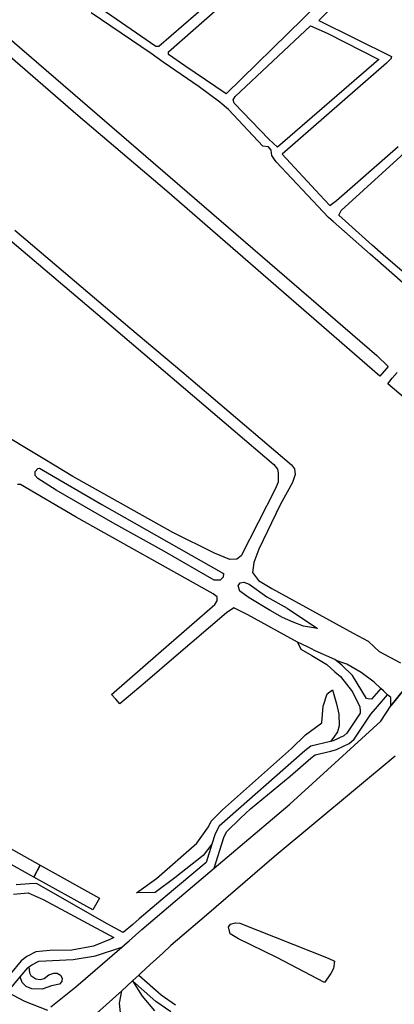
# Model space of a CAD drawing. Header units: metres. Extents: x 89872 to 99175, y 455036 to 468911.
# Tile 150 of 196: x 96084 to 96361, y 461043 to 461769. Entities that reach past the tile are written whole.
import ezdxf

# ---------------------------------------------------------------- set-up
doc = ezdxf.new("R2010")
doc.units = ezdxf.units.M
doc.layers.add('Spoorbaandeel', color=10, linetype='Continuous')
doc.layers.add('Wegdeel doorgaand', color=1, linetype='Continuous')
doc.layers.add('Waterdeel', color=7, linetype='Continuous', true_color=0x00aaff)
doc.layers.add('Wegdeel', color=7, linetype='Continuous', true_color=0x9a9a9a)

msp = doc.modelspace()

# ---------------------------------------------------------------- linework, layer by layer
at = {"layer": 'Spoorbaandeel', "color": 255, "lineweight": -3}
msp.add_lwpolyline([(96099.23, 461145.21), (96094.37, 461136.47), (96050.68, 461160.78), (96055.54, 461169.52)], close=True, dxfattribs=at)
at = {"layer": 'Spoorbaandeel', "color": 7, "lineweight": -3}
msp.add_lwpolyline([(96142.93, 461120.9), (96138.07, 461112.17), (96094.37, 461136.47), (96099.23, 461145.21)], close=True, dxfattribs=at)
at = {"layer": 'Waterdeel', "lineweight": -3}
for p, q in [((96127.12, 461698.08), (96050.76, 461763.99)), ((96063.32, 461766.29), (96347.68, 461521.09)), ((96192.63, 461642.44), (96127.12, 461698.08)), ((96350.05, 461505.98), (96192.63, 461642.44)), ((96347.68, 461521.09), (96356.21, 461513.14)), ((96353.25, 461509.7), (96350.05, 461505.98)), ((96356.21, 461513.14), (96353.25, 461509.7)), ((96355.79, 461500.25), (96359.17, 461504.39)), ((96359.17, 461504.39), (96362.77, 461508.79)), ((96458.51, 461412.83), (96355.79, 461500.25)), ((96308.13, 461262.57), (96311.18, 461271.69)), ((96311.18, 461271.69), (96314.99, 461274.66)), ((96314.99, 461274.66), (96318.04, 461264.17)), ((96307.1, 461250.14), (96308.13, 461262.57)), ((96318.04, 461264.17), (96319.82, 461256.64)), ((96319.82, 461256.64), (96320.02, 461247.92)), ((96295.21, 461241.46), (96307.1, 461250.14)), ((96320.02, 461247.92), (96318.83, 461243.57)), ((96284.63, 461231.41), (96295.21, 461241.46)), ((96318.83, 461243.57), (96316.06, 461239.6)), ((96299.14, 461232.98), (96294.6, 461229.57)), ((96313.45, 461236.48), (96299.14, 461232.98)), ((96316.06, 461239.6), (96313.45, 461236.48)), ((96294.6, 461229.57), (96231.21, 461174.06)), ((96233.86, 461186.14), (96284.63, 461231.41)), ((96225.39, 461177.75), (96233.86, 461186.14)), ((96223.55, 461173.39), (96225.39, 461177.75)), ((96214.88, 461161.53), (96223.55, 461173.39)), ((96228.35, 461168.34), (96225.96, 461160.79)), ((96231.21, 461174.06), (96228.35, 461168.34)), ((96184.98, 461135.45), (96214.88, 461161.53)), ((96225.96, 461160.79), (96219.6, 461152.31)), ((96219.6, 461152.31), (96198.69, 461135.9)), ((96170.16, 461124.89), (96184.98, 461135.45)), ((96198.69, 461135.9), (96184.06, 461125.13)), ((96184.06, 461125.13), (96170.16, 461124.89)), ((96239.7, 461101.69), (96243.38, 461102.66)), ((96243.38, 461102.66), (96246.67, 461102.46)), ((96246.67, 461102.46), (96311.88, 461076.7)), ((96238.34, 461099.75), (96239.12, 461100.87)), ((96239.5, 461094.52), (96238.34, 461099.75)), ((96239.12, 461100.87), (96239.7, 461101.69)), ((96245.51, 461090.83), (96239.5, 461094.52)), ((96274, 461077.07), (96245.51, 461090.83)), ((96309.08, 461058.65), (96274, 461077.07)), ((96311.88, 461076.7), (96316.63, 461074.33)), ((96316.63, 461074.33), (96315.67, 461068.93)), ((96084.3, 461062.78), (96090.01, 461069.57)), ((96090.01, 461069.57), (96090.84, 461070.2)), ((96090.84, 461070.2), (96091.31, 461065.81)), ((96091.31, 461065.81), (96092.19, 461063.81)), ((96315.67, 461068.93), (96313.92, 461065.24)), ((96085.92, 461058.67), (96084.3, 461062.78)), ((96088.68, 461055.66), (96085.92, 461058.67)), ((96092.19, 461063.81), (96095.82, 461061.3)), ((96095.82, 461061.3), (96099.21, 461060.92)), ((96099.21, 461060.92), (96101.96, 461061.55)), ((96101.96, 461061.55), (96105.47, 461064.43)), ((96105.47, 461064.43), (96109.11, 461065.56)), ((96109.11, 461065.56), (96111.62, 461065.56)), ((96111.62, 461065.56), (96114.12, 461064.18)), ((96115, 461059.42), (96113.37, 461057.41)), ((96114.12, 461064.18), (96115.38, 461061.93)), ((96115.38, 461061.93), (96115, 461059.42)), ((96159.32, 461052.61), (96167.33, 461059.96)), ((96167.33, 461059.96), (96174.36, 461048.65)), ((96313.92, 461065.24), (96309.08, 461058.65)), ((96092.94, 461054.03), (96088.68, 461055.66)), ((96100.71, 461053.65), (96092.94, 461054.03)), ((96107.6, 461056.16), (96100.71, 461053.65)), ((96113.37, 461057.41), (96107.6, 461056.16)), ((96157.77, 461043.32), (96159.32, 461052.61)), ((96174.36, 461048.65), (96183.51, 461037.84)), ((96158.7, 461034.05), (96157.77, 461043.32))]:
    msp.add_line(p, q, dxfattribs=at)
at = {"layer": 'Wegdeel'}
for p, q in [((96167.33, 461059.96), (96169.77, 461062.19)), ((96184.59, 461044.67), (96167.33, 461059.96)), ((96169.77, 461062.19), (96171.95, 461064.19)), ((96171.95, 461064.19), (96188.45, 461049.58)), ((96195.7, 461036.95), (96184.59, 461044.67)), ((96188.45, 461049.58), (96199.11, 461042.16))]:
    msp.add_line(p, q, dxfattribs=at)
for points in [[(96225.87, 461855.09), (96238.39, 461847.4), (96269.7, 461824.99), (96270.07, 461823.45), (96269.62, 461821.76), (96268.71, 461820.24), (96186.68, 461749.23), (96184.54, 461749.05), (96148.01, 461774.36), (96140.71, 461779.89), (96140.53, 461781.85), (96206.81, 461840.66), (96220.87, 461853.67), (96222.34, 461854.67), (96224.04, 461855.25)], [(96236.39, 461714.3), (96205.92, 461734.8), (96193.98, 461743.35), (96193.98, 461745.31), (96274.97, 461816.48), (96276.37, 461817.48), (96279.59, 461817.92), (96309.62, 461798.42), (96314.04, 461794.91), (96315.04, 461792.98), (96314.88, 461790.69), (96298.61, 461774.86), (96293.43, 461769.82)], [(96274.29, 461674.92), (96268.05, 461680.8), (96242.52, 461707.25), (96241.78, 461709.82), (96243.25, 461712.21), (96298.72, 461764.38), (96311.02, 461758.87), (96349.23, 461739.58)], [(96418.83, 461538.42), (96352.53, 461595.37), (96344.45, 461602.72), (96319.65, 461624.76), (96321.49, 461628.26), (96368.33, 461670.69), (96371.63, 461668.12), (96392.2, 461644.61), (96402.88, 461633), (96407.43, 461628.06), (96415.71, 461619.07), (96391.39, 461595.91), (96393.54, 461593.67), (96395.8, 461591.32), (96396.98, 461592.25), (96419.38, 461613.19), (96457.95, 461580.31), (96457.59, 461578.47), (96449.69, 461570.02), (96425.63, 461547.98), (96421.96, 461544.12)], [(96232.12, 461355.36), (96227.58, 461355.36), (96190.86, 461376.69), (96152.76, 461397.82), (96110.9, 461421.91), (96097.28, 461430.41), (96095.5, 461432.78), (96095.5, 461435.74), (96097.28, 461437.91), (96098.66, 461438.11), (96144.66, 461411.25), (96234.49, 461360.5), (96234.3, 461357.73)], [(96303.9, 461319.9), (96293.49, 461321.49), (96286.07, 461324.5), (96278.18, 461327.98), (96268.9, 461333.09), (96253.59, 461342.37), (96246.63, 461347.24), (96245.24, 461351.19), (96246.86, 461353.51), (96249.65, 461353.97), (96253.36, 461352.58), (96266.58, 461343.3), (96281.43, 461334.71)]]:
    msp.add_lwpolyline(points, close=True, dxfattribs=at)
for points in [[(96321.61, 461785.3), (96305.04, 461768.25), (96358.53, 461741.89), (96358.43, 461741.03), (96358.34, 461740.34), (96354.95, 461736.95), (96277.78, 461669.75), (96305.79, 461639.7), (96312.99, 461631.97), (96318.03, 461635.66), (96363.43, 461675.46)], [(96414.32, 461533.28), (96348.63, 461590.93), (96342.93, 461595.93), (96315.48, 461620.01), (96312.02, 461623.05), (96308.02, 461627.31), (96273.45, 461664.15), (96272.26, 461665.84), (96270.16, 461668.8), (96269.77, 461672.68), (96267.83, 461675.2), (96263.57, 461675.59), (96238.18, 461702.73), (96236.73, 461703.98), (96233.62, 461706.68), (96231.75, 461708.06), (96216.47, 461719.4), (96190.05, 461737.66), (96181.01, 461743.87), (96136.72, 461774.04)], [(96016.18, 461657.71), (96086.58, 461598.08), (96144.81, 461548.7), (96271.81, 461440.87), (96274.38, 461437.32), (96274.97, 461434.55), (96274.97, 461427.84), (96272.8, 461422.51), (96247.52, 461373.53), (96244.37, 461370.96), (96239.23, 461370.77), (96227.98, 461375.31), (96197.18, 461390.71), (96127.6, 461429.5), (96123.24, 461431.93), (96102.47, 461444.43), (96087.7, 461453.32), (96059.38, 461470.37)], [(96080.35, 461613.62), (96165.32, 461541.61), (96203.72, 461509.35), (96284.69, 461440.44), (96287.02, 461437.53), (96287.4, 461433.47), (96285.47, 461427.46), (96276.43, 461411.13), (96260.66, 461378.41), (96256.98, 461368.52), (96256.01, 461361.16), (96260.27, 461355.34), (96270.16, 461349.33), (96330.32, 461316.39), (96341.38, 461310.41), (96346.01, 461306.12), (96349.56, 461302.83), (96365.31, 461294.51)], [(96367.51, 461274.36), (96358.13, 461262.8), (96358.13, 461268.83), (96355.68, 461270.87), (96352.7, 461273.72), (96350.68, 461275.64), (96345.92, 461280.18), (96336.18, 461287.38), (96325.74, 461293.41), (96323.49, 461294.2), (96317.66, 461296.25), (96316.8, 461296.91), (96302.34, 461303.46), (96299.59, 461304.7), (96296.48, 461306.21), (96289.3, 461309.68), (96252.52, 461329.95), (96242.05, 461334.99), (96236.82, 461331.5), (96199.62, 461299.68), (96176.65, 461280.03), (96158.07, 461264.13), (96154.95, 461267.68), (96151.89, 461271.15), (96186.46, 461301.42), (96228.18, 461337.59), (96229.95, 461340.16), (96229.76, 461343.12), (96226.99, 461345.49), (96125.75, 461402.01), (96084.64, 461426.06), (96082.47, 461426.06)], [(96074.94, 461051.64), (96084.3, 461062.78), (96090.01, 461069.57), (96090.84, 461070.2), (96092.93, 461071.79), (96098.24, 461074.37), (96123.59, 461075.53), (96140.08, 461078.47), (96159.43, 461084.73), (96163.43, 461088.22), (96164.88, 461089.48), (96174.28, 461097.78), (96198.74, 461118.66), (96227.55, 461142.99), (96234.77, 461165.74), (96236.78, 461169.75), (96247.15, 461179.97), (96254.58, 461186.82), (96283.76, 461210.9), (96298.95, 461224.21), (96302.17, 461226.62), (96313.7, 461229.43), (96317.98, 461230.46), (96323.24, 461233.09), (96327.24, 461234.87), (96330.93, 461238.1), (96341.93, 461254.41), (96343.45, 461256.66), (96348.21, 461262.2), (96355.68, 461270.87), (96352.7, 461273.72), (96350.68, 461275.64), (96343.86, 461267.72), (96341.49, 461267.99), (96340.21, 461268.13), (96329.72, 461285.16), (96322.04, 461292.89), (96317.66, 461296.25), (96316.8, 461296.91), (96302.34, 461303.46), (96299.59, 461304.7), (96296.48, 461306.21), (96289.3, 461309.68), (96291.58, 461304.68), (96299.89, 461299.81), (96310.96, 461293.32), (96316.8, 461287.9), (96320.84, 461284.33), (96329.83, 461273.09), (96335.15, 461262.02), (96335.4, 461258.82), (96335.52, 461257.26), (96325.7, 461242.7), (96323.48, 461240.76), (96315.59, 461236.99), (96313.45, 461236.48), (96299.14, 461232.98), (96294.6, 461229.57), (96231.21, 461174.06), (96228.35, 461168.34), (96225.96, 461160.79), (96221.66, 461147.25), (96191.55, 461121.83), (96172.36, 461105.63), (96167.51, 461101.53), (96160.51, 461095.62), (96148.55, 461102.05), (96096.46, 461131.73), (96091.27, 461131.49), (96081.48, 461130.69)], [(96079.44, 461123.85), (96090.16, 461124.73), (96101.32, 461119.91), (96153.45, 461091.86), (96150.57, 461090.29), (96138.39, 461085.45), (96122.54, 461082.62), (96106.34, 461082.17), (96096.04, 461081.26), (96089.16, 461077.91), (96085.04, 461074.78), (96068.5, 461055.07)]]:
    msp.add_lwpolyline(points, dxfattribs=at)
at = {"layer": 'Wegdeel doorgaand'}
for points in [[(95412.97, 461417.77), (95594.61, 461316.42), (95947.2, 461119.71), (96068.5, 461055.07), (96072, 461053.21), (96074.94, 461051.64), (96087.54, 461044.92), (96104.47, 461038.39)], [(96106.89, 461040.76), (96125.43, 461055.45), (96159.43, 461084.73), (96163.43, 461088.22), (96164.88, 461089.48), (96174.28, 461097.78), (96198.74, 461118.66), (96227.55, 461142.99), (96283.59, 461190.3), (96319.74, 461223.29), (96350.74, 461251.52), (96358.13, 461262.8), (96367.51, 461274.36)], [(96361.23, 461225.63), (96272.05, 461151.47), (96221.95, 461108.43), (96200.53, 461090.07), (96195.7, 461085.94), (96189.67, 461080.42), (96180.33, 461071.86), (96173.54, 461065.64), (96171.95, 461064.19), (96169.77, 461062.19), (96167.33, 461059.96), (96159.32, 461052.61), (96141.07, 461035.94)]]:
    msp.add_lwpolyline(points, dxfattribs=at)

doc.saveas('drawing.dxf')
